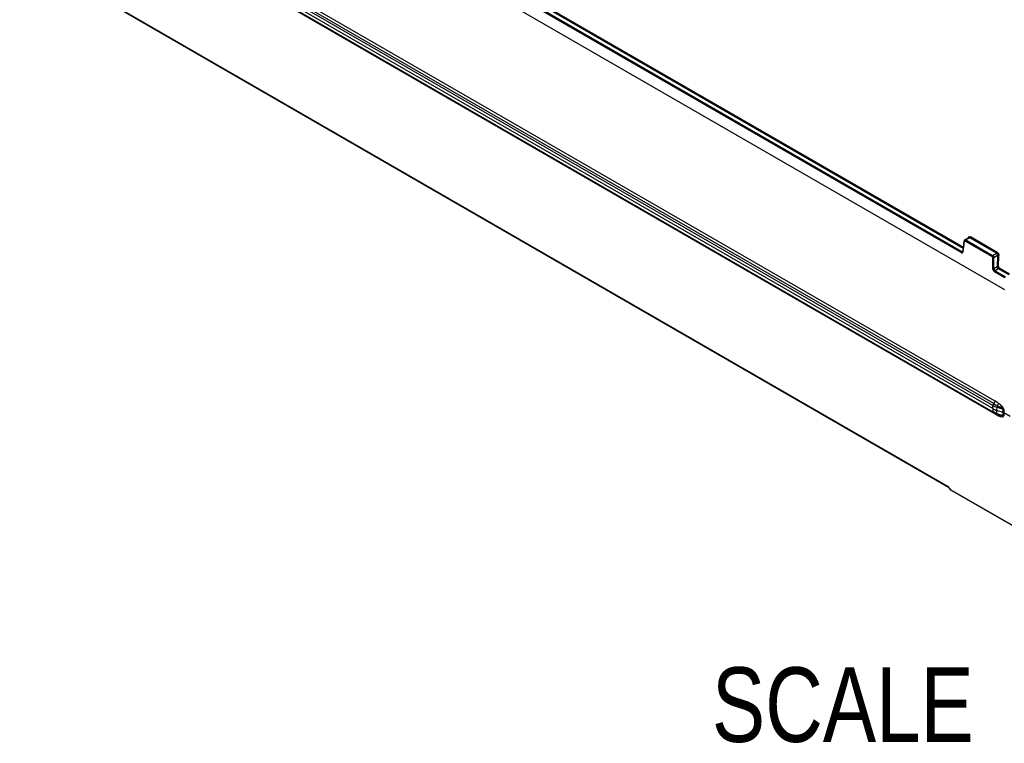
# Model space of a CAD drawing. Header units: inches. Extents: x 0 to 166, y 0 to 117.
# Tile 36 of 73: x 135 to 145, y 16 to 24. Entities that reach past the tile are written whole.
import ezdxf

# ---------------------------------------------------------------- set-up
doc = ezdxf.new("R2010")
doc.units = ezdxf.units.IN
doc.header["$LTSCALE"] = 9.105315
doc.header["$MEASUREMENT"] = 0
doc.layers.get('0').update_dxf_attribs({"linetype": 'CONTINUOUS'})
doc.styles.get("Standard").update_dxf_attribs({"font": 'txt', "width": 0.8})

msp = doc.modelspace()

# ---------------------------------------------------------------- linework, layer by layer
at = {"color": 7, "linetype": 'CONTINUOUS'}
for p, q in [((145.398, 21.001), (135.089, 26.953)), ((144.942, 21.392), (135.585, 26.794)), ((135.592, 26.806), (144.949, 21.404)), ((144.964, 21.434), (135.626, 26.826)), ((135.633, 26.837), (144.966, 21.449)), ((145.282, 19.811), (135.846, 25.259)), ((135.858, 25.287), (145.295, 19.839)), ((145.273, 19.759), (135.837, 25.206)), ((145.274, 19.792), (135.838, 25.24)), ((135.838, 25.174), (145.274, 19.726)), ((145.278, 19.718), (135.842, 25.166)), ((145.295, 19.703), (135.859, 25.151)), ((135.823, 24.128), (144.806, 18.942)), ((135.827, 24.121), (144.807, 18.937)), ((144.98, 21.525), (145.021, 21.549)), ((145.031, 21.548), (144.99, 21.524)), ((145.312, 21.386), (145.031, 21.548)), ((145.032, 21.558), (145.034, 21.556)), ((145.038, 21.559), (145.319, 21.397)), ((144.961, 21.408), (144.973, 21.514)), ((144.964, 21.403), (144.976, 21.509)), ((145.263, 21.351), (144.983, 21.513)), ((144.986, 21.523), (144.987, 21.522)), ((144.99, 21.524), (145.27, 21.362)), ((144.949, 21.404), (144.96, 21.41)), ((145.27, 21.362), (145.312, 21.386)), ((145.27, 21.339), (145.271, 21.226)), ((145.323, 21.362), (145.284, 21.339)), ((145.285, 21.226), (145.284, 21.339)), ((145.323, 21.362), (145.319, 21.245)), ((145.333, 21.245), (145.337, 21.362)), ((145.285, 21.226), (145.319, 21.245)), ((145.339, 21.233), (145.449, 21.17)), ((145.398, 21.129), (145.291, 21.191)), ((145.332, 21.222), (145.298, 21.202)), ((145.298, 21.202), (145.405, 21.14)), ((145.442, 21.158), (145.332, 21.222)), ((145.273, 19.759), (145.274, 19.792)), ((145.273, 19.759), (145.274, 19.726)), ((145.316, 19.74), (145.317, 19.773)), ((145.316, 19.708), (145.315, 19.74)), ((145.381, 19.719), (145.316, 19.74)), ((145.317, 19.773), (145.381, 19.752)), ((145.334, 19.695), (145.32, 19.699)), ((145.334, 19.695), (145.332, 19.696)), ((145.338, 19.682), (145.35, 19.678)), ((145.381, 19.719), (145.381, 19.752)), ((145.382, 19.687), (145.381, 19.719)), ((145.388, 19.749), (145.387, 19.716)), ((145.454, 19.677), (145.387, 19.716)), ((145.387, 19.716), (145.388, 19.684)), ((144.834, 18.91), (144.806, 18.942)), ((144.834, 18.906), (144.806, 18.937)), ((144.834, 18.91), (145.778, 18.365)), ((144.835, 18.906), (144.836, 18.905)), ((145.781, 18.359), (144.835, 18.905))]:
    msp.add_line(p, q, dxfattribs=at)
for points in [[(145.038, 21.559), (145.038, 21.558), (145.038, 21.557), (145.037, 21.555), (145.037, 21.554), (145.036, 21.553), (145.035, 21.551), (145.034, 21.55), (145.033, 21.549), (145.031, 21.548)], [(144.98, 21.525), (144.979, 21.525), (144.978, 21.524), (144.977, 21.523), (144.976, 21.521), (144.975, 21.52), (144.974, 21.519), (144.973, 21.517), (144.973, 21.515), (144.973, 21.514)], [(144.976, 21.509), (144.974, 21.51), (144.974, 21.511), (144.973, 21.512), (144.973, 21.513), (144.973, 21.514)], [(144.976, 21.509), (144.976, 21.51), (144.976, 21.511), (144.977, 21.512), (144.977, 21.513), (144.978, 21.513), (144.979, 21.513), (144.98, 21.513), (144.982, 21.513), (144.983, 21.513)], [(144.99, 21.524), (144.989, 21.523), (144.987, 21.522), (144.986, 21.521), (144.985, 21.52), (144.985, 21.519), (144.984, 21.517), (144.983, 21.516), (144.983, 21.514), (144.983, 21.513)], [(144.942, 21.392), (144.943, 21.393), (144.943, 21.395), (144.943, 21.396), (144.944, 21.398), (144.945, 21.399), (144.946, 21.401), (144.947, 21.402), (144.948, 21.403), (144.949, 21.404)], [(144.961, 21.408), (144.961, 21.407), (144.961, 21.406), (144.961, 21.405), (144.96, 21.404), (144.96, 21.404), (144.96, 21.403), (144.96, 21.403), (144.96, 21.403)], [(144.961, 21.408), (144.961, 21.407), (144.962, 21.406), (144.962, 21.405), (144.963, 21.404), (144.964, 21.403)], [(145.263, 21.351), (145.263, 21.352), (145.264, 21.354), (145.264, 21.355), (145.265, 21.357), (145.266, 21.358), (145.267, 21.359), (145.268, 21.361), (145.269, 21.362), (145.27, 21.362)], [(145.263, 21.351), (145.264, 21.35), (145.265, 21.349), (145.266, 21.348), (145.267, 21.347), (145.268, 21.345), (145.269, 21.344), (145.269, 21.342), (145.27, 21.341), (145.27, 21.339)], [(145.284, 21.339), (145.282, 21.339), (145.281, 21.338), (145.279, 21.338), (145.277, 21.338), (145.276, 21.338), (145.274, 21.338), (145.273, 21.338), (145.271, 21.339), (145.27, 21.339)], [(145.319, 21.397), (145.318, 21.396), (145.318, 21.394), (145.317, 21.393), (145.316, 21.391), (145.316, 21.39), (145.315, 21.389), (145.314, 21.388), (145.313, 21.387), (145.312, 21.386)], [(145.337, 21.362), (145.336, 21.362), (145.334, 21.363), (145.333, 21.363), (145.331, 21.363), (145.329, 21.363), (145.328, 21.363), (145.326, 21.363), (145.325, 21.363), (145.323, 21.362)], [(145.319, 21.245), (145.32, 21.246), (145.322, 21.246), (145.323, 21.247), (145.325, 21.247), (145.327, 21.247), (145.328, 21.246), (145.33, 21.246), (145.332, 21.246), (145.333, 21.245)], [(145.339, 21.233), (145.339, 21.232), (145.339, 21.231), (145.338, 21.229), (145.337, 21.228), (145.337, 21.227), (145.336, 21.225), (145.335, 21.224), (145.333, 21.223), (145.332, 21.222)], [(145.333, 21.245), (145.333, 21.244), (145.333, 21.242), (145.334, 21.241), (145.334, 21.239), (145.335, 21.238), (145.336, 21.236), (145.337, 21.235), (145.338, 21.234), (145.339, 21.233)], [(145.271, 21.226), (145.273, 21.225), (145.274, 21.225), (145.276, 21.225), (145.277, 21.224), (145.279, 21.224), (145.281, 21.225), (145.282, 21.225), (145.284, 21.225), (145.285, 21.226)], [(145.298, 21.202), (145.297, 21.202), (145.296, 21.201), (145.295, 21.199), (145.294, 21.198), (145.293, 21.197), (145.292, 21.195), (145.292, 21.194), (145.291, 21.192), (145.291, 21.191)], [(145.316, 19.708), (145.382, 19.686), (145.383, 19.686), (145.384, 19.686), (145.385, 19.686), (145.385, 19.685), (145.386, 19.685), (145.387, 19.685), (145.387, 19.684), (145.388, 19.684)], [(145.388, 19.749), (145.387, 19.749), (145.387, 19.75), (145.386, 19.75), (145.385, 19.75), (145.384, 19.751), (145.384, 19.751), (145.383, 19.751), (145.382, 19.751), (145.381, 19.752)], [(145.387, 19.716), (145.386, 19.716), (145.386, 19.717), (145.385, 19.717), (145.384, 19.717), (145.384, 19.718), (145.383, 19.718), (145.382, 19.718), (145.381, 19.718), (145.381, 19.719)]]:
    msp.add_lwpolyline(points, dxfattribs=at)
for centre, radius, start, end in [((145.367, 19.887), 0.186, 239.8648, 241.3761), ((145.377, 19.889), 0.198, 240.0443, 244.3441), ((145.384, 19.903), 0.213, 244.3076, 245.6693), ((145.493, 20.045), 0.395, 239.9205, 241.4297), ((145.388, 19.914), 0.225, 245.6805, 248.3007), ((145.393, 19.945), 0.249, 248.3455, 252.0463), ((145.393, 19.925), 0.237, 248.2894, 249.5509), ((145.395, 19.932), 0.244, 249.5506, 250.7829), ((145.398, 19.939), 0.251, 250.7826, 251.982), ((145.406, 19.871), 0.201, 245.1473, 247.7888), ((145.4, 19.858), 0.187, 247.8055, 249.0631), ((145.455, 20.011), 0.349, 249.6408, 250.414)]:
    msp.add_arc(centre, radius, start, end, dxfattribs=at)
for points, knots in [([(145.015, 21.548), (145.016, 21.552), (145.018, 21.564), (145.03, 21.561), (145.032, 21.558)], [0, 0, 0, 0, 0.55221, 1, 1, 1, 1]), ([(145.031, 21.548), (145.03, 21.549), (145.026, 21.551), (145.022, 21.551), (145.02, 21.55)], [0, 0, 0, 0, 0.537918, 1, 1, 1, 1]), ([(144.979, 21.526), (144.98, 21.527), (144.983, 21.527), (144.985, 21.525), (144.986, 21.523)], [0, 0, 0, 0, 0.379544, 1, 1, 1, 1]), ([(144.942, 21.392), (144.947, 21.39), (144.959, 21.383), (144.96, 21.398), (144.959, 21.402)], [0, 0, 0, 0, 0.515919, 1, 1, 1, 1]), ([(144.949, 21.404), (144.951, 21.403), (144.954, 21.401), (144.959, 21.401), (144.96, 21.402)], [0, 0, 0, 0, 0.547627, 1, 1, 1, 1]), ([(145.321, 19.79), (145.331, 19.785), (145.348, 19.777), (145.367, 19.765), (145.38, 19.758), (145.381, 19.752)], [0, 0, 0, 0, 0.487593, 0.737703, 1, 1, 1, 1]), ([(145.388, 19.749), (145.388, 19.763), (145.364, 19.787), (145.344, 19.805), (145.334, 19.813)], [0, 0, 0, 0, 0.513146, 1, 1, 1, 1]), ([(145.274, 19.726), (145.274, 19.725), (145.275, 19.722), (145.277, 19.719), (145.278, 19.718)], [0, 0, 0, 0, 0.535263, 1, 1, 1, 1]), ([(145.295, 19.703), (145.295, 19.704), (145.295, 19.707), (145.294, 19.709), (145.294, 19.71)], [0, 0, 0, 0, 0.503081, 1, 1, 1, 1]), ([(145.32, 19.7), (145.319, 19.7), (145.317, 19.703), (145.316, 19.706), (145.316, 19.708)], [0, 0, 0, 0, 0.404384, 1, 1, 1, 1]), ([(145.334, 19.684), (145.333, 19.687), (145.333, 19.693), (145.327, 19.697), (145.325, 19.697)], [0, 0, 0, 0, 0.572421, 1, 1, 1, 1]), ([(145.382, 19.687), (145.378, 19.68), (145.355, 19.69), (145.342, 19.692), (145.334, 19.695)], [0, 0, 0, 0, 0.474342, 1, 1, 1, 1]), ([(145.35, 19.678), (145.36, 19.675), (145.377, 19.668), (145.388, 19.681), (145.388, 19.684)], [0, 0, 0, 0, 0.767015, 1, 1, 1, 1]), ([(144.807, 18.938), (144.806, 18.938), (144.805, 18.94), (144.805, 18.941), (144.806, 18.942)], [0, 0, 0, 0, 0.449031, 1, 1, 1, 1]), ([(144.834, 18.91), (144.834, 18.91), (144.834, 18.908), (144.834, 18.906), (144.835, 18.906)], [0, 0, 0, 0, 0.551341, 1, 1, 1, 1])]:
    msp.add_open_spline(points, degree=3, knots=knots, dxfattribs=at)
for points in [[(145.27, 21.362), (145.276, 21.359), (145.285, 21.349), (145.28, 21.344)], [(145.323, 21.362), (145.324, 21.369), (145.32, 21.383), (145.314, 21.381)], [(145.319, 21.397), (145.33, 21.391), (145.338, 21.375), (145.337, 21.362)], [(145.332, 21.222), (145.326, 21.226), (145.318, 21.235), (145.322, 21.241)], [(145.271, 21.226), (145.271, 21.215), (145.278, 21.196), (145.287, 21.199)], [(145.285, 21.226), (145.285, 21.219), (145.289, 21.206), (145.296, 21.208)], [(145.282, 19.811), (145.278, 19.805), (145.274, 19.798), (145.274, 19.792)], [(145.274, 19.792), (145.287, 19.784), (145.302, 19.778), (145.317, 19.773)], [(145.282, 19.811), (145.295, 19.803), (145.308, 19.797), (145.321, 19.79)], [(145.295, 19.839), (145.294, 19.831), (145.292, 19.818), (145.283, 19.816)], [(145.334, 19.813), (145.321, 19.823), (145.308, 19.831), (145.295, 19.839)], [(145.321, 19.79), (145.318, 19.785), (145.317, 19.779), (145.317, 19.773)], [(145.334, 19.813), (145.332, 19.806), (145.328, 19.797), (145.322, 19.794)], [(145.273, 19.759), (145.286, 19.751), (145.301, 19.745), (145.315, 19.74)], [(145.301, 19.713), (145.293, 19.716), (145.286, 19.72), (145.278, 19.724)], [(145.304, 19.698), (145.31, 19.695), (145.315, 19.692), (145.321, 19.689)]]:
    msp.add_open_spline(points, degree=3, dxfattribs=at)

# ---------------------------------------------------------------- texts
at = {"color": 7, "linetype": 'CONTINUOUS', "insert": (147.165, 17.051), "char_height": 0.78125, "width": 6.875, "attachment_point": 3, "line_spacing_factor": 0.9}
msp.add_mtext('SCALE  1:10', dxfattribs=at)

doc.saveas('drawing.dxf')
